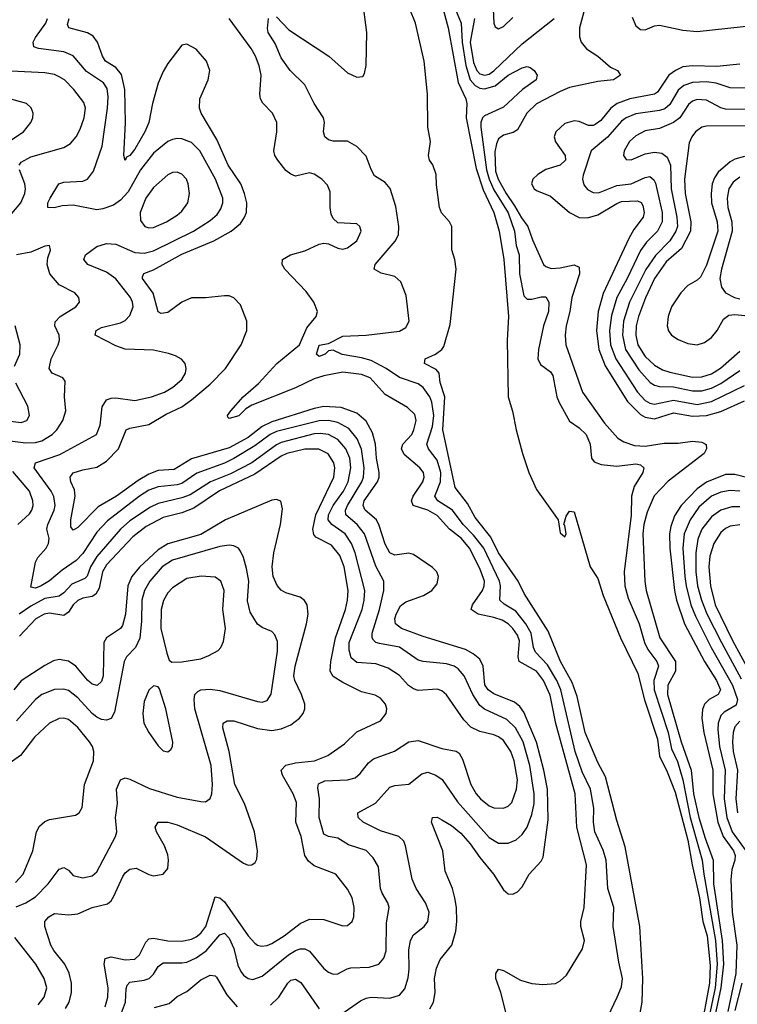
# Model space of a CAD drawing. Header units: inches. Extents: x 1649636 to 1815363, y 506543 to 641975.
# Tile 167 of 256: x 1725863 to 1728900, y 540760 to 544925. Entities that reach past the tile are written whole.
import ezdxf

# ---------------------------------------------------------------- set-up
doc = ezdxf.new("R2010")
doc.units = ezdxf.units.IN
doc.header["$MEASUREMENT"] = 0
doc.layers.add('B7524', color=7, linetype='Continuous')

msp = doc.modelspace()

# ---------------------------------------------------------------- linework, layer by layer
at = {"layer": 'B7524', "color": 5}
for points, elevation in [([(1727624.5, 545084.5), (1727676.9, 544890), (1727718.8, 544658.8), (1727751.4, 544590), (1727755, 544570), (1727751.9, 544510), (1727795.3, 544295.3), (1727824.9, 544204.9), (1727869.1, 544110), (1727892.7, 544030), (1727912.5, 543910), (1727931.1, 543668.9), (1727926.3, 543570), (1727930.3, 543330.3), (1727948.9, 543268.9), (1727963.7, 543190), (1727990.4, 543089.6), (1728017, 543010), (1728050, 542937.3), (1728142, 542810), (1728150, 542754), (1728170, 542738), (1728175.1, 542750), (1728170, 542786), (1728166, 542790), (1728175.1, 542824.9), (1728190, 542846), (1728210, 542842.8), (1728276.9, 542610), (1728310, 542561.7), (1728332.3, 542490), (1728405.7, 542310), (1728479.1, 542159.1), (1728507.4, 542047.4), (1728561.8, 541881.8), (1728570.9, 541810), (1728603.3, 541743.3), (1728637, 541657), (1728690, 541455.2), (1728708.1, 541350), (1728740, 541210), (1728754.1, 541110), (1728772.9, 541050), (1728784.3, 540924.3), (1728782.1, 540850), (1728744.1, 540644.1)], 240), ([(1726950, 544937.6), (1727002.1, 544882.1), (1727170.8, 544770.8), (1727250, 544699.8), (1727290, 544681.1), (1727314.9, 544685.1), (1727322.4, 544697.6), (1727329.1, 544730.9), (1727332.7, 544870), (1727313.7, 545013.7)], 260), ([(1727689.9, 545009.9), (1727731.6, 544910), (1727736.3, 544830), (1727751.1, 544731.1), (1727770, 544670.5), (1727790, 544645.9), (1727810, 544634.6), (1727830, 544631.7), (1727875.5, 544644.5), (1727930.8, 544690), (1727990, 544721.5), (1728010, 544726.3), (1728023.1, 544723.1), (1728040.5, 544710), (1728053, 544690), (1728048.2, 544670), (1727991.1, 544628.9), (1727910, 544554.8), (1727830, 544518.1), (1727821.9, 544510), (1727814.8, 544490), (1727814.6, 544470), (1727838.1, 544290), (1727849.9, 544249.9), (1727870, 544205.6), (1727930, 544107.9), (1727956.9, 544030), (1727964.2, 543970), (1727976.4, 543930), (1727978.7, 543850), (1727996.8, 543756.8), (1728010, 543742.3), (1728030, 543742.5), (1728070, 543752.9), (1728090, 543752.2), (1728102.2, 543730), (1728100.4, 543690), (1728079.6, 543630), (1728059, 543530), (1728055.5, 543490), (1728066.8, 543466.8), (1728110, 543434.7), (1728119.2, 543419.2), (1728136.8, 543330), (1728145.9, 543305.9), (1728190, 543226.9), (1728230, 543199), (1728260.1, 543170), (1728276.6, 543130), (1728283.2, 543070), (1728294.8, 543054.8), (1728323.8, 543043.8), (1728390, 543035.8), (1728470, 543046.1), (1728490, 543042.2), (1728503.6, 543030), (1728500.2, 543010), (1728463.5, 542950), (1728452, 542910), (1728450, 542829), (1728420.8, 542590), (1728424, 542530), (1728437.6, 542477.6), (1728484, 542370), (1728507.6, 542290), (1728521.6, 542261.6), (1728559.8, 542210), (1728565.7, 542190), (1728546.4, 542130), (1728548.4, 542090), (1728606.9, 541910), (1728621.4, 541841.4), (1728647, 541787), (1728669.7, 541709.7), (1728701, 541550), (1728751.2, 541370), (1728758, 541310), (1728807.8, 541030), (1728814.4, 540930), (1728805.8, 540830), (1728780.5, 540710)], 260), ([(1728474.2, 540645.8), (1728497.4, 540770), (1728500.7, 540870), (1728487.8, 541090), (1728425.9, 541425.9), (1728390, 541537.2), (1728341.8, 541721.8), (1728310, 541782.4), (1728256.1, 541910), (1728221.9, 542061.9), (1728201.6, 542121.6), (1728151.5, 542210), (1728098.8, 542338.8), (1727998.3, 542498.3), (1727972.3, 542550), (1727890, 542669.4), (1727856.2, 542736.2), (1727790, 542819.6), (1727757.8, 542877.8), (1727706.6, 542946.6), (1727653.2, 543190), (1727661.8, 543330), (1727643, 543390), (1727638.2, 543430), (1727625.2, 543445.2), (1727575.6, 543470), (1727579.5, 543490), (1727622.4, 543510), (1727649.7, 543530), (1727658, 543542), (1727684.2, 543635.8), (1727710.9, 543869.1), (1727705.1, 543910), (1727691.7, 543951.7), (1727691.2, 544050), (1727682.6, 544070), (1727648.3, 544108.3), (1727639.8, 544130), (1727626.9, 544226.9), (1727625.7, 544270), (1727611.6, 544311.6), (1727597.6, 544330), (1727593.3, 544350), (1727602, 544410), (1727589.8, 544470), (1727588.7, 544610), (1727575.1, 544750), (1727537.8, 544910), (1727514.8, 544970)], 240), ([(1727866.2, 544970), (1727869.5, 544909.5), (1727875, 544895), (1727890, 544886.4), (1727910, 544896.5), (1727950, 544934.2)], 320), ([(1728254.2, 544974.2), (1728231.8, 544890), (1728231.8, 544851.8), (1728238.8, 544830), (1728261.1, 544801.1), (1728310.1, 544770.1), (1728363.8, 544723.8), (1728392.4, 544710), (1728405.7, 544690), (1728376.5, 544670), (1728310, 544662.8), (1728190, 544637.8), (1728150, 544621.4), (1728050, 544568.7), (1728009.2, 544530), (1727970, 544459.1), (1727951.9, 544448.1), (1727910, 544436.4), (1727890, 544420.3), (1727880.7, 544399.3), (1727874.1, 544365.9), (1727876.2, 544283.8), (1727888.2, 544250), (1727921.4, 544190), (1727957.6, 544137.6), (1727986.1, 544086.1), (1728014.1, 544050), (1728033, 543993), (1728080.2, 543890), (1728090, 543880.9), (1728112.7, 543872.7), (1728150, 543874.9), (1728210, 543888.1), (1728230, 543878), (1728232.2, 543850), (1728199, 543750), (1728191.1, 543690), (1728175.1, 543630), (1728171.6, 543590), (1728174.9, 543550), (1728245.1, 543350), (1728338.3, 543218.3), (1728394.7, 543154.7), (1728419.6, 543139.6), (1728464.5, 543124.5), (1728510, 543121.1), (1728590, 543133), (1728650, 543133.1), (1728710, 543141.5), (1728750, 543137.6), (1728768.1, 543128.1), (1728769.3, 543110), (1728760.1, 543090), (1728606.6, 542973.4), (1728548.4, 542911.6), (1728518, 542842), (1728504.3, 542790), (1728500.1, 542750), (1728508.5, 542550), (1728513.9, 542510), (1728571.8, 542310), (1728637.9, 542210), (1728638.1, 542170), (1728606.2, 542110), (1728605.1, 542070), (1728661.9, 541870), (1728704.3, 541750), (1728714.3, 541650), (1728737.7, 541550), (1728763.1, 541463.1), (1728797.1, 541370), (1728798.4, 541270), (1728836.2, 541030), (1728841.2, 540930), (1728830, 540830), (1728804.4, 540710)], 280), ([(1728454.9, 544934.9), (1728470, 544898.3), (1728490, 544883.2), (1728510, 544882), (1728550, 544898.3), (1728570, 544901.6), (1728670, 544880.2), (1728730, 544875.4), (1728990, 544902.9)], 320), ([(1727222.3, 540717.7), (1727305.3, 540774.7), (1727330, 540786.7), (1727350, 540790.8), (1727430, 540786.4), (1727470, 540798.4), (1727493.6, 540826.4), (1727507.1, 540872.9), (1727511, 540909), (1727509.4, 540990.6), (1727516.5, 541030), (1727530, 541054.3), (1727574.3, 541090), (1727589.8, 541110), (1727595.9, 541150), (1727580.6, 541190), (1727541.6, 541250), (1727524, 541290), (1727496.5, 541430), (1727488.8, 541450), (1727468, 541470), (1727390, 541494.5), (1727316.8, 541530), (1727296.1, 541550), (1727293.7, 541570), (1727369, 541611), (1727430, 541678.6), (1727450, 541686), (1727510, 541691), (1727564.6, 541735.4), (1727590, 541742), (1727624.6, 541730), (1727651.3, 541711.3), (1727716, 541616), (1727850, 541466.1), (1727890, 541442.5), (1727930, 541441.8), (1727963.5, 541456.5), (1727990, 541478.8), (1728010.6, 541509.4), (1728030, 541562.6), (1728039.6, 541610), (1728040.7, 541650), (1728022.5, 541770), (1727993.5, 541870), (1727961.3, 541930), (1727925, 541965), (1727830, 542007.9), (1727810, 542024.7), (1727780.1, 542070), (1727744.6, 542150), (1727719, 542179), (1727702, 542190), (1727670, 542200.6), (1727570.4, 542210.4), (1727550, 542216.3), (1727470, 542270.9), (1727385.9, 542285.9), (1727370.4, 542290.4), (1727360.5, 542300.5), (1727355.2, 542310), (1727354.7, 542330), (1727385.8, 542430), (1727403.9, 542510), (1727404.6, 542550), (1727370, 542612.9), (1727322.6, 542750), (1727291.7, 542790), (1727244, 542830), (1727241.6, 542850), (1727250.3, 542870), (1727311.7, 542970), (1727318.6, 542990), (1727321.5, 543030), (1727309, 543109), (1727291.5, 543151.5), (1727255.4, 543195.4), (1727210, 543221.5), (1727170, 543229.3), (1727130, 543227.8), (1726950, 543182.9), (1726922.8, 543170), (1726858, 543122), (1726770, 543069.3), (1726730, 543049.6), (1726613.4, 543006.6), (1726550, 542963.2), (1726530, 542957.2), (1726450, 542949.2), (1726410, 542934.5), (1726370, 542909.5), (1726234.7, 542805.3), (1726190, 542756.7), (1726130, 542666.6), (1726102.4, 542637.6), (1726042.8, 542597.2), (1725990, 542551.3), (1725954, 542530), (1725930, 542520.7), (1725910, 542525.1), (1725929.6, 542630.4), (1725939.9, 542650), (1725974.7, 542690), (1725984.9, 542710), (1725987.9, 542730), (1725978.9, 542770), (1725983.1, 542790), (1726009.5, 542850), (1726013, 542870), (1726007.4, 542907.4), (1725996, 542930), (1725924.4, 543030), (1725929.6, 543050), (1726033.6, 543086.4), (1726188.4, 543170), (1726204.5, 543210), (1726212.5, 543287.5), (1726230, 543316.3), (1726250, 543324.4), (1726270, 543325), (1726350, 543314.8), (1726421.3, 543330), (1726476.4, 543350), (1726510.8, 543370), (1726550, 543403.6), (1726565.1, 543430), (1726568.2, 543450), (1726562.9, 543470), (1726548.3, 543488.3), (1726523.1, 543503.1), (1726493.6, 543513.6), (1726430, 543526.4), (1726310, 543531.9), (1726270, 543545.5), (1726183, 543590), (1726186.9, 543610), (1726210, 543622.7), (1726290, 543643.1), (1726310, 543653), (1726330, 543673.8), (1726343.7, 543710), (1726341.2, 543730), (1726331.7, 543750), (1726270, 543829.2), (1726230, 543857.6), (1726151.1, 543890), (1726134.6, 543910), (1726142.3, 543930), (1726190, 543965), (1726230, 543978.2), (1726270, 543975.4), (1726350, 543939.5), (1726390, 543937.7), (1726430, 543947.4), (1726599.4, 544030), (1726670, 544075.7), (1726698.6, 544101.4), (1726715.1, 544124.9), (1726723.2, 544150), (1726723.4, 544170), (1726692.2, 544250), (1726625, 544370), (1726590, 544405.2), (1726550, 544421.3), (1726530, 544421.7), (1726510, 544418.7), (1726490, 544409.1), (1726430, 544360.2), (1726374.7, 544290), (1726323, 544197), (1726290, 544161.5), (1726259.8, 544140.2), (1726215.7, 544124.3), (1726190, 544121.1), (1726090, 544140.6), (1726042.5, 544137.5), (1726009.1, 544129.1), (1725982.9, 544130), (1725983.1, 544150), (1725991.7, 544170), (1726029.4, 544230.6), (1726050, 544238), (1726130, 544241.6), (1726150, 544250.9), (1726175.6, 544284.4), (1726211.7, 544390), (1726235.5, 544550), (1726237.9, 544597.9), (1726233.4, 544633.4), (1726217.9, 544657.9), (1726145.9, 544705.9), (1726090, 544772.3), (1726050, 544788.4), (1725943.2, 544803.2), (1725923.1, 544810), (1725921.1, 544830), (1725930.4, 544850), (1725973.3, 544910), (1725981.3, 544930)], 340), ([(1727598.5, 540741.5), (1727614, 540770), (1727620.7, 540810), (1727618.8, 540870), (1727627.3, 540912.7), (1727642.3, 540950), (1727691.5, 541010), (1727709, 541070), (1727713.7, 541110), (1727711.6, 541170), (1727705, 541210), (1727694.4, 541250), (1727663.5, 541323.5), (1727654.5, 541410), (1727606, 541530), (1727609.5, 541550), (1727630, 541551.3), (1727650, 541541.2), (1727690, 541517), (1727730, 541483.5), (1727770, 541438.5), (1727810, 541380.8), (1727867.6, 541310), (1727910, 541244), (1727930, 541226.9), (1727950, 541226.7), (1727970, 541235.6), (1727990, 541256.5), (1728019, 541310), (1728070, 541365.8), (1728077.7, 541382.3), (1728099.1, 541540.9), (1728096.8, 541670), (1728081.1, 541750), (1728049.5, 541869.5), (1727996.3, 541996.3), (1727979.6, 542019.6), (1727957.6, 542037.6), (1727870, 542073.6), (1727845.8, 542090), (1727831.9, 542111.9), (1727824.3, 542190), (1727810, 542220.2), (1727782.8, 542242.8), (1727750, 542260.9), (1727570, 542315.6), (1727478.8, 542350), (1727453.3, 542370), (1727451.2, 542390), (1727455.9, 542410), (1727474.6, 542445.4), (1727497.3, 542462.7), (1727571.3, 542488.7), (1727607.9, 542510), (1727630, 542538.7), (1727635.2, 542570), (1727628.2, 542590), (1727610, 542607.4), (1727530, 542663.2), (1727510, 542668.2), (1727450, 542660.2), (1727430, 542670.5), (1727410, 542706.8), (1727385.1, 542785.1), (1727372.9, 542810), (1727325.1, 542850), (1727317.3, 542870), (1727321.5, 542890), (1727377.5, 542970), (1727384.3, 542990), (1727384.5, 543010), (1727373.5, 543070), (1727368.7, 543130), (1727356.7, 543176.7), (1727330, 543226.5), (1727290, 543261.2), (1727224.2, 543284.2), (1727150, 543288.2), (1727110, 543280.1), (1726930, 543223.7), (1726890, 543204.7), (1726830, 543157.8), (1726750, 543113.3), (1726590, 543067.8), (1726517.5, 543022.5), (1726450, 543017.6), (1726410, 543002.4), (1726364, 542976), (1726273.4, 542910), (1726195.7, 542864.3), (1726110, 542777.1), (1726090, 542765.7), (1726080.2, 542780.2), (1726079.6, 542810), (1726098.2, 542910), (1726095.6, 542935.6), (1726079.8, 542970), (1726076.5, 542990), (1726090, 543007.8), (1726130, 543021.3), (1726190, 543032.4), (1726230, 543056.9), (1726281.1, 543110), (1726313.3, 543190), (1726330, 543197.5), (1726410, 543212.6), (1726483.8, 543256.2), (1726550, 543287.9), (1726590, 543316.9), (1726670, 543383.6), (1726734, 543450), (1726801, 543550), (1726824.7, 543610), (1726824.1, 543650), (1726798.3, 543718.3), (1726770, 543748.7), (1726750, 543756.2), (1726730, 543757.5), (1726650, 543747.7), (1726590, 543749), (1726550, 543730.7), (1726490, 543686.3), (1726462.3, 543682.3), (1726448.7, 543688.7), (1726427.8, 543767.8), (1726383.4, 543830), (1726383.1, 543836.9), (1726388, 543852), (1726430, 543866.4), (1726550, 543933.2), (1726685.5, 543990), (1726758.3, 544030), (1726797.3, 544062.7), (1726813.8, 544086.2), (1726823.1, 544110), (1726824, 544150), (1726815.2, 544190), (1726798.7, 544230), (1726744.9, 544310), (1726698.2, 544418.2), (1726631, 544530), (1726623.7, 544550), (1726625.2, 544590), (1726660.2, 544670), (1726667.3, 544710), (1726653.2, 544750), (1726610, 544800.3), (1726570, 544821.1), (1726550, 544816.9), (1726490, 544739.3), (1726470, 544705.1), (1726450, 544655.8), (1726425.7, 544570), (1726409.5, 544490), (1726393, 544450), (1726350, 544377.4), (1726330, 544351), (1726316, 544344), (1726309.7, 544329.7), (1726303.8, 544350), (1726310.9, 544489.1), (1726308.1, 544630), (1726293.5, 544693.5), (1726270, 544723.1), (1726226.7, 544750), (1726213.2, 544770), (1726192.5, 544830), (1726174.9, 544854.9), (1726150, 544869.9), (1726071.2, 544890), (1726065, 544905), (1726072.2, 544930)], 320), ([(1727921.8, 540721.8), (1727899.2, 540810), (1727878.4, 540870), (1727877.7, 540890), (1727890, 540908.4), (1727910, 540902.8), (1727982.7, 540862.7), (1728030, 540848), (1728076.6, 540843.4), (1728130, 540848.4), (1728150, 540859.1), (1728176.6, 540883.3), (1728244.7, 540995.3), (1728253.7, 541030), (1728238.3, 541090), (1728237.5, 541110), (1728251.9, 541170), (1728261, 541350), (1728220.4, 541510), (1728214.2, 541650), (1728132.4, 541947.6), (1728107.9, 542067.9), (1728079.6, 542130), (1728050, 542169.4), (1727977.1, 542210), (1727973.1, 542230), (1727978.1, 542298.1), (1727970, 542321.3), (1727949.7, 542349.7), (1727929.7, 542369.7), (1727904.5, 542384.5), (1727870, 542396.7), (1727803.9, 542410), (1727774, 542430), (1727779.2, 542450), (1727822.2, 542510), (1727829.1, 542530), (1727829.5, 542550), (1727810, 542603.2), (1727766.2, 542690), (1727732.7, 542730), (1727682.1, 542770), (1727630, 542828.3), (1727590, 542849.6), (1727528.4, 542870), (1727520.9, 542890), (1727528.3, 542910), (1727569.5, 542970), (1727574.6, 542990), (1727571.6, 543010), (1727556.1, 543030), (1727490, 543085.7), (1727478.7, 543110), (1727484.5, 543130), (1727522.3, 543170), (1727531.6, 543190), (1727541.6, 543230), (1727535.4, 543255.4), (1727504.9, 543284.9), (1727410, 543339.6), (1727346.5, 543410), (1727310, 543424.3), (1727230, 543434.3), (1727150, 543418.5), (1727110, 543405.6), (1727030, 543368.1), (1726845.9, 543294.1), (1726820.6, 543279.4), (1726790, 543249.5), (1726750, 543238.7), (1726744, 543244), (1726742.7, 543250), (1726756.5, 543270), (1726808.7, 543330), (1726873.5, 543386.5), (1726951.6, 543470), (1727047.1, 543550), (1727079, 543621), (1727118.5, 543670), (1727123.5, 543690), (1727107.9, 543730), (1727075.6, 543775.6), (1726985.7, 543870), (1726973.3, 543890), (1726975.1, 543910), (1727009.5, 543930), (1727070, 543947.7), (1727130, 543974.9), (1727150, 543979.6), (1727170, 543976.9), (1727210, 543957.8), (1727230, 543954.9), (1727250, 543960.2), (1727289.7, 543990), (1727307.8, 544030), (1727302.9, 544050), (1727290, 544061.6), (1727210, 544066), (1727190, 544084.5), (1727181.7, 544101.7), (1727176.8, 544130), (1727177.4, 544197.4), (1727165.3, 544225.3), (1727142, 544250), (1727110, 544271.6), (1727090, 544276.8), (1727030, 544263.5), (1727010, 544270.8), (1726990, 544287.1), (1726955.2, 544330), (1726942.9, 544350), (1726938.3, 544370), (1726951.6, 544450), (1726950.9, 544490), (1726933.7, 544530), (1726891.8, 544571.8), (1726882.7, 544590), (1726879.6, 544610), (1726885.4, 544690), (1726876.6, 544730), (1726861.3, 544770), (1726842.5, 544802.5), (1726750.3, 544930)], 280), ([(1728353.8, 540710), (1728391.8, 540790), (1728410, 540834), (1728414.1, 540870), (1728398.3, 540938.3), (1728374.8, 541090), (1728376.9, 541170), (1728352.6, 541250), (1728344.7, 541370), (1728332, 541412), (1728297.6, 541490), (1728291.5, 541530), (1728292.1, 541590), (1728279, 541670), (1728242.9, 541742.9), (1728213.9, 541830), (1728153.2, 542090), (1728136, 542130), (1728096.6, 542196.6), (1728046.2, 542250), (1728037.2, 542270), (1728027.8, 542330), (1728005.1, 542370), (1727962.8, 542422.8), (1727913, 542453), (1727895, 542470), (1727897.4, 542530), (1727894.2, 542550), (1727826.7, 542690), (1727784.1, 542744.1), (1727740.1, 542790), (1727695, 542850), (1727632.1, 542890), (1727620.4, 542910), (1727643.4, 542970), (1727645.1, 543010), (1727630, 543062.2), (1727593.8, 543110), (1727586.7, 543130), (1727610, 543203.6), (1727615.9, 543250), (1727607.3, 543307.4), (1727598.4, 543330), (1727570, 543369.3), (1727550, 543384.6), (1727470, 543411.7), (1727413.4, 543450), (1727350, 543483.6), (1727310, 543495), (1727228.1, 543508.1), (1727190, 543527.2), (1727170, 543524.2), (1727155.8, 543510), (1727130, 543500.5), (1727119.7, 543510), (1727130, 543548.4), (1727170, 543555.6), (1727230, 543586.5), (1727330, 543590.1), (1727470, 543608), (1727497.3, 543622.7), (1727510.8, 543650), (1727498.2, 543758.2), (1727475.7, 543815.7), (1727450, 543839.2), (1727392.8, 543852.8), (1727363.5, 543870), (1727367.4, 543890), (1727452.5, 543987.5), (1727465.7, 544014.3), (1727467, 544050), (1727454.6, 544134.6), (1727431, 544211), (1727410, 544236.8), (1727364.8, 544264.8), (1727350.5, 544290.5), (1727330, 544348.2), (1727290, 544388.4), (1727250.6, 544410.6), (1727190, 544410.8), (1727170, 544416.4), (1727154.3, 544430), (1727148.8, 544450), (1727152.5, 544490), (1727149, 544510), (1727110, 544569.8), (1727070, 544648.6), (1727008.5, 544710), (1726970, 544763), (1726944.2, 544824.2), (1726915.1, 544870), (1726912, 544888), (1726916, 544930)], 260), ([(1727787.3, 544930), (1727768.9, 544830), (1727783.9, 544743.9), (1727797.9, 544710), (1727810, 544696.4), (1727830, 544689.8), (1727850, 544694.7), (1727870, 544708.1), (1727990, 544822.9), (1728125.5, 544930)], 280), ([(1728910, 544737), (1728813.7, 544726.3), (1728710, 544729.9), (1728670, 544724.8), (1728637.7, 544710), (1728610.3, 544689.7), (1728562.4, 544617.6), (1728550, 544609.9), (1728445.2, 544590), (1728391.6, 544570), (1728365.1, 544550), (1728321.7, 544498.3), (1728298.9, 544481.1), (1728290, 544476.9), (1728270, 544477.1), (1728230, 544494.1), (1728210, 544497.7), (1728170, 544485.2), (1728132.4, 544450), (1728125.5, 544430), (1728130, 544407.5), (1728171.5, 544350), (1728172.6, 544330), (1728150, 544309), (1728090, 544290.9), (1728055.5, 544270), (1728034.7, 544250), (1728029.6, 544230.4), (1728040.6, 544210), (1728050, 544203), (1728110, 544178.3), (1728189.3, 544109.3), (1728230, 544087.9), (1728266.5, 544086.5), (1728310, 544098.9), (1728390, 544147.9), (1728410, 544155.4), (1728478.1, 544158.1), (1728492.3, 544152.3), (1728499.4, 544139.4), (1728505.4, 544110), (1728501.5, 544090), (1728462.6, 544037.4), (1728441, 543998.9), (1728332.6, 543767.4), (1728310.4, 543690), (1728303.6, 543610), (1728314.3, 543530), (1728341.2, 543461.2), (1728435.3, 543310), (1728490, 543254.4), (1728510, 543243), (1728550, 543237), (1728630, 543261.5), (1728710, 543247.9), (1728769.7, 543250.3), (1728830, 543267.9), (1728930, 543313)], 320), ([(1725861.8, 544310), (1725870, 544322), (1725910, 544344.8), (1726050, 544384.7), (1726078.3, 544401.7), (1726102.3, 544430), (1726118.7, 544461.3), (1726136.6, 544510), (1726141.9, 544550), (1726134.6, 544574.6), (1726092, 544630), (1726052.3, 544670), (1726030, 544683.6), (1726010, 544692.6), (1725970, 544700.2), (1725827.6, 544707.6)], 360), ([(1728950, 544635.6), (1728870, 544636.1), (1728810, 544657), (1728770, 544662), (1728710, 544658.7), (1728673.9, 544646.1), (1728650, 544626.1), (1728614.5, 544565.5), (1728592.7, 544547.3), (1728570, 544540.5), (1728470, 544527.2), (1728430.2, 544510), (1728410, 544495.1), (1728350, 544428.3), (1728280.9, 544370), (1728247.6, 544267.6), (1728244.8, 544250), (1728250, 544225.7), (1728266.1, 544206.1), (1728290, 544193.2), (1728313.1, 544193.1), (1728390, 544222.9), (1728450, 544231), (1728510, 544257.7), (1728530, 544261.3), (1728547.2, 544247.2), (1728553, 544233), (1728581.5, 544110), (1728581.6, 544070), (1728562.2, 544030), (1728515.7, 543984.3), (1728490, 543949.2), (1728433.7, 543830), (1728390.1, 543750), (1728366.9, 543673.1), (1728359.2, 543610), (1728363.7, 543550), (1728385.9, 543490), (1728477.7, 543350), (1728510, 543314.6), (1728530, 543303.4), (1728550, 543299.2), (1728630, 543315.6), (1728730, 543297.7), (1728790, 543309.5), (1728930, 543377.2)], 340), ([(1725830, 544418.4), (1725879.3, 544450), (1725910.9, 544490), (1725919.2, 544510), (1725920.4, 544530), (1725912.5, 544552.5), (1725892, 544570), (1725781.4, 544601.4)], 380), ([(1728970, 544545.6), (1728850, 544546.2), (1728830, 544551.8), (1728770, 544584.1), (1728730, 544587.5), (1728710, 544580.1), (1728693.4, 544566.6), (1728656.3, 544510), (1728630, 544489.5), (1728570, 544464.7), (1728510, 544454.1), (1728470, 544433.4), (1728443.8, 544410), (1728420.6, 544370), (1728417.7, 544350), (1728430, 544333.7), (1728432.9, 544332.9), (1728450, 544332.4), (1728510, 544357.1), (1728550, 544365.1), (1728580, 544360), (1728603.3, 544343.3), (1728616.9, 544310), (1728620.5, 544210), (1728644.6, 544090), (1728646.3, 544050), (1728640.2, 544030), (1728613.8, 543990), (1728553, 543927), (1728512.2, 543867.8), (1728443.9, 543730), (1728418.7, 543650), (1728413.4, 543590), (1728426.7, 543530), (1728483.8, 543443.8), (1728530.6, 543390.6), (1728550, 543378.3), (1728570, 543373.2), (1728630, 543372.1), (1728710, 543354.6), (1728750, 543355.4), (1728790, 543366.6), (1728830, 543385.5), (1728910, 543440.7)], 360), ([(1729030, 544476.2), (1728770, 544473.8), (1728750, 544469.9), (1728723, 544450), (1728706.7, 544430), (1728695.9, 544404.1), (1728676.1, 544250), (1728679.5, 544190), (1728703, 544070), (1728701.8, 544030), (1728663, 543957), (1728598.7, 543901.3), (1728549.8, 543830), (1728511.2, 543748.8), (1728481.6, 543670), (1728472.5, 543630), (1728470.4, 543590), (1728479.1, 543550), (1728510, 543500.5), (1728550, 543463.1), (1728583.4, 543443.4), (1728613.7, 543433.7), (1728710, 543413.2), (1728750, 543414.4), (1728790, 543427.6), (1728828.8, 543451.2), (1728910, 543522.9)], 380), ([(1728930, 544346.2), (1728890, 544334.2), (1728870, 544323.3), (1728819.5, 544280.5), (1728803.7, 544256.2), (1728793.8, 544230), (1728788.9, 544190), (1728791.3, 544150), (1728814.5, 544070), (1728817.6, 544030), (1728770, 543886.5), (1728744.3, 543835.7), (1728730, 543822.6), (1728690, 543800.7), (1728660.8, 543770), (1728621.8, 543710), (1728606.8, 543670), (1728603.3, 543630), (1728608.8, 543608.8), (1728621.5, 543590), (1728650, 543571.6), (1728690, 543555.9), (1728730, 543548.9), (1728761, 543558.9), (1728790, 543580.8), (1728814.2, 543610), (1728841.5, 543658.6), (1728864.6, 543675.4), (1728890, 543677.9), (1728990, 543668.4)], 420), ([(1725830, 544105.5), (1725867.7, 544150), (1725885.4, 544190), (1725887.7, 544210), (1725885.4, 544230), (1725862.3, 544290)], 360), ([(1728910, 544259.1), (1728882.4, 544237.6), (1728864, 544210), (1728856.2, 544170), (1728859.5, 544130), (1728876.4, 544070), (1728878.7, 544030), (1728833.6, 543870), (1728826.5, 543830), (1728833.5, 543793.5), (1728849.3, 543770), (1728887.7, 543750), (1728910, 543744.7)], 440), ([(1725810, 543144.6), (1725890, 543135.2), (1725930, 543136.9), (1725956.6, 543143.4), (1726000.2, 543170), (1726020.2, 543190), (1726046.3, 543230), (1726058.6, 543270), (1726052.7, 543330), (1726056.4, 543396.4), (1726046.6, 543410), (1726000.5, 543430), (1725988.1, 543450), (1725996.1, 543490), (1726026.6, 543550), (1726031.5, 543570), (1726029.9, 543590), (1726012.3, 543630), (1726013.3, 543646.7), (1726034.8, 543670), (1726101.1, 543710), (1726116.9, 543730), (1726114, 543750), (1726097.4, 543770), (1726030, 543803.8), (1725991.6, 543850), (1725979.1, 543890), (1725982, 543918), (1725993.6, 543950), (1725989.1, 543969.1), (1725970, 543967.3), (1725910, 543941.5), (1725849.6, 543930.4)], 360), ([(1725840.9, 543459.1), (1725863.5, 543510), (1725864.8, 543550), (1725843.9, 543630)], 380), ([(1725790, 543231.3), (1725870, 543220.5), (1725893.1, 543230), (1725905, 543250), (1725898, 543290), (1725847.3, 543387.3)], 380), ([(1726281.9, 540690), (1726311.2, 540770), (1726313.6, 540826.4), (1726318.4, 540841.6), (1726330, 540853.9), (1726390, 540861.9), (1726410.7, 540869.3), (1726430, 540887.6), (1726450, 540920.6), (1726470, 540936), (1726550, 540935), (1726570, 540939.1), (1726610, 540957.1), (1726652.9, 540987.1), (1726710, 541053.4), (1726730, 541061.5), (1726750, 541040.2), (1726770, 540995.8), (1726786, 540926), (1726798.7, 540898.7), (1726810, 540883.5), (1726829.6, 540869.6), (1726850, 540864.7), (1726890, 540879.8), (1727000.2, 540970), (1727030, 540988.5), (1727050, 540995.3), (1727070, 540995), (1727090, 540984.6), (1727150, 540911.3), (1727170, 540895.5), (1727190, 540888.1), (1727210, 540889.1), (1727249.3, 540910.7), (1727265.2, 540914.8), (1727342, 540918), (1727383, 540930), (1727404, 540956), (1727413.6, 540986.4), (1727415.3, 541104.7), (1727426.9, 541170), (1727421, 541190), (1727396.5, 541230), (1727389.9, 541249.9), (1727381.4, 541341.4), (1727359.5, 541379.5), (1727330, 541410.6), (1727255.3, 541435.3), (1727210, 541462.7), (1727169.9, 541469.9), (1727150, 541479.7), (1727129.9, 541550), (1727131.5, 541630), (1727124.7, 541675.3), (1727127.7, 541692.3), (1727154.8, 541705.2), (1727250.6, 541709.4), (1727282.2, 541717.8), (1727303.7, 541736.3), (1727338.8, 541781.2), (1727361.1, 541798.9), (1727448.8, 541831.2), (1727509.4, 541870.6), (1727550, 541875.4), (1727650, 541842), (1727710, 541831), (1727722.4, 541822.4), (1727737.4, 541797.4), (1727772.8, 541690), (1727795.1, 541650), (1727812.5, 541630), (1727850, 541599.8), (1727870, 541590.9), (1727909.9, 541590.1), (1727930, 541598.4), (1727945.6, 541614.4), (1727966, 541670), (1727969.1, 541710), (1727956, 541790), (1727941.8, 541830), (1727910, 541875.9), (1727890, 541891.9), (1727870, 541900.6), (1727810, 541914.1), (1727772.3, 541932.3), (1727743.1, 541963.1), (1727670, 542069.8), (1727650, 542086.2), (1727630, 542093.7), (1727550, 542087.9), (1727530, 542094), (1727508.1, 542108.1), (1727470, 542151.2), (1727422.4, 542182.4), (1727370, 542200.4), (1727290, 542205.8), (1727266.2, 542226.2), (1727257.6, 542257.6), (1727258.1, 542290), (1727312.7, 542430), (1727321.6, 542470), (1727323.6, 542510), (1727283, 542670), (1727267.3, 542710), (1727241, 542750), (1727183.9, 542790), (1727169.2, 542810), (1727170.6, 542830), (1727189.7, 542870), (1727233, 542930), (1727253.8, 542970), (1727264.3, 543030), (1727260.2, 543070), (1727244, 543110), (1727210, 543149.1), (1727170, 543170.2), (1727134.9, 543174.9), (1727110, 543173.1), (1726970, 543136.9), (1726950, 543127.1), (1726846.2, 543050), (1726755.9, 543004.1), (1726670.2, 542969.8), (1726584.3, 542915.7), (1726550, 542901.9), (1726450, 542878.2), (1726417.5, 542862.5), (1726330, 542805.5), (1726290.3, 542769.7), (1726190, 542654), (1726163, 542610), (1726148.2, 542571.8), (1726138.4, 542561.6), (1726083.4, 542536.6), (1726050, 542500.6), (1726030, 542486.6), (1725970, 542476.7), (1725910, 542444.2), (1725861.5, 542410)], 360), ([(1726224.4, 540750), (1726236.3, 540790), (1726238, 540830), (1726221.3, 540930), (1726225.5, 540954.5), (1726250, 540960.7), (1726310, 540948.8), (1726350, 540951.4), (1726370.6, 540969.4), (1726397, 541023), (1726410, 541037.3), (1726430, 541039.8), (1726490, 541028.8), (1726550, 541027.9), (1726590, 541035.1), (1726610, 541045.1), (1726630, 541061.7), (1726650.6, 541090), (1726690, 541214.2), (1726710, 541210.6), (1726730, 541193.9), (1726830, 541049.4), (1726858.7, 541018.7), (1726870, 541010.1), (1726886.1, 541006.2), (1726910, 541009), (1726930, 541018.1), (1726982.5, 541050), (1727050, 541102.5), (1727090, 541120.8), (1727150, 541119.3), (1727230, 541092.4), (1727250, 541093.1), (1727270, 541110.4), (1727277.7, 541130), (1727279.1, 541170), (1727269.8, 541210), (1727250, 541246.9), (1727201.6, 541310), (1727110, 541346.5), (1727085.4, 541365.4), (1727069.6, 541389.6), (1727053.7, 541470), (1727032.2, 541530), (1727034.2, 541614.2), (1727020.2, 541650), (1726975.3, 541730), (1726969.9, 541750), (1726990, 541771.9), (1727030, 541781.2), (1727110.3, 541789.7), (1727167.9, 541812.1), (1727238.1, 541861.8), (1727290, 541912.1), (1727390, 541959.6), (1727414, 541990), (1727416.8, 542010), (1727410.8, 542030), (1727390, 542055.3), (1727367.4, 542067.4), (1727310, 542082.6), (1727230, 542121.1), (1727190, 542147.4), (1727177.5, 542170), (1727179.2, 542210), (1727199, 542310), (1727241.8, 542430), (1727250.9, 542470), (1727253, 542510), (1727236.2, 542610), (1727218.3, 542658.3), (1727182.3, 542702.3), (1727116.4, 542736.4), (1727107.9, 542747.9), (1727104.3, 542770), (1727116.4, 542830), (1727192.8, 542990), (1727197.1, 543030), (1727192.5, 543050), (1727168.2, 543088.2), (1727128.8, 543108.8), (1727070, 543108.5), (1726993.8, 543090), (1726970, 543078.7), (1726857.8, 543002.2), (1726708.3, 542931.7), (1726600.7, 542859.3), (1726550, 542839.3), (1726470, 542819), (1726399.1, 542780.9), (1726342.7, 542737.3), (1726230, 542619.5), (1726214.1, 542590), (1726199, 542521), (1726185, 542495), (1726170, 542485.6), (1726130, 542478.2), (1726110, 542468.6), (1726090.3, 542449.7), (1726070, 542418.8), (1726050, 542404.1), (1725990, 542414.6), (1725967, 542410), (1725932.2, 542390), (1725862.1, 542317.9)], 380), ([(1725856.2, 542790), (1725904.8, 542835.2), (1725915.4, 542850), (1725920.7, 542870), (1725919.4, 542890), (1725905.3, 542930), (1725834.2, 543014.2)], 360), ([(1728950, 542986.3), (1728890, 543001.3), (1728850, 543001.2), (1728770, 542968.9), (1728730, 542941.2), (1728662.4, 542870), (1728634.1, 542825.9), (1728618.6, 542781.4), (1728613.5, 542750), (1728614.4, 542690), (1728634.3, 542510), (1728642.5, 542470), (1728676.4, 542370), (1728761.1, 542210), (1728812.2, 542130), (1728829.2, 542090), (1728819.4, 542070), (1728780.9, 542050), (1728761.5, 542030), (1728753.1, 542006.9), (1728749.7, 541970), (1728758.1, 541910), (1728796.6, 541750), (1728795.7, 541650), (1728817.2, 541530), (1728840.6, 541470), (1728883.6, 541410), (1728891.3, 541390), (1728890, 541370), (1728876.6, 541330), (1728871.9, 541288.1), (1728878.6, 541150), (1728897.2, 541010), (1728893.4, 540890), (1728860.2, 540730)], 320), ([(1728910, 542930.3), (1728870, 542934.1), (1728830, 542927.1), (1728790, 542909.5), (1728736.9, 542863.1), (1728699.7, 542810), (1728675.5, 542750), (1728669.8, 542690), (1728677.8, 542570), (1728682.8, 542530), (1728703, 542450), (1728722.3, 542402.3), (1728788.9, 542270), (1728879.7, 542110), (1728900.4, 542050), (1728894.8, 542025.2), (1728843.7, 541996.3), (1728830, 541982.2), (1728818.6, 541950), (1728817.3, 541922.7), (1728824, 541850), (1728848.5, 541750), (1728844, 541630), (1728855.1, 541550), (1728878.7, 541490), (1728933.4, 541413.4)], 340), ([(1726057.1, 540742.9), (1726072.2, 540770), (1726081.9, 540810), (1726081.9, 540850), (1726072.3, 540892.3), (1726054.6, 540930), (1726007.9, 540987.9), (1725995.8, 541010), (1725969.8, 541090), (1725969.8, 541110), (1725986, 541130), (1726010, 541144), (1726070, 541138.3), (1726110, 541142.3), (1726170, 541169.4), (1726234.4, 541185.6), (1726250, 541198.6), (1726262.3, 541217.7), (1726299.1, 541300.9), (1726310, 541316.8), (1726330, 541332.5), (1726355.6, 541335.6), (1726410, 541309.1), (1726430, 541304), (1726470, 541310.4), (1726490, 541334.8), (1726492.7, 541370), (1726490, 541392.7), (1726476.8, 541430), (1726441.8, 541490), (1726436.4, 541510), (1726449.2, 541530.8), (1726489.9, 541530.1), (1726530, 541519.8), (1726650, 541468.4), (1726810, 541356.9), (1726830, 541349), (1726846, 541350), (1726859.6, 541360.4), (1726866.1, 541373.9), (1726869.8, 541410), (1726856.4, 541490), (1726813.9, 541610), (1726773.8, 541690), (1726750.3, 541830), (1726722.4, 541930), (1726724.4, 541950), (1726740.8, 541959.2), (1726770, 541959.6), (1726870, 541926.3), (1726930, 541918), (1726970, 541925.5), (1727010, 541942.5), (1727047.3, 541970), (1727063.2, 541990), (1727070.5, 542010), (1727069.8, 542030.2), (1727056.2, 542070), (1727027.4, 542130), (1727022.8, 542150), (1727029.1, 542190), (1727077.5, 542370), (1727083.4, 542410), (1727079.1, 542450), (1727068.7, 542468.7), (1727050, 542482.9), (1726990, 542501), (1726970, 542511.7), (1726952.3, 542532.3), (1726936.5, 542570), (1726931.6, 542610), (1726938.4, 542670), (1726967.4, 542790), (1726975.6, 542855.6), (1726967.7, 542887.7), (1726950, 542894.8), (1726930, 542891.9), (1726734.5, 542810), (1726630, 542747.5), (1726490, 542707.4), (1726450, 542682.3), (1726370, 542609), (1726337.7, 542570), (1726320.6, 542530), (1726310.7, 542410), (1726297.7, 542362.3), (1726290, 542349.9), (1726231, 542310), (1726219.8, 542290), (1726216, 542150), (1726210, 542125.7), (1726191.3, 542108.7), (1726170, 542114.1), (1726150, 542131.2), (1726101.1, 542190), (1726070, 542211.9), (1726030, 542218.5), (1726007.1, 542212.9), (1725970, 542193.5), (1725870, 542128.2), (1725838.5, 542090)], 420), ([(1728910, 542864.3), (1728876.1, 542863.9), (1728830, 542850.7), (1728790, 542822.7), (1728750, 542770.5), (1728732.6, 542727.4), (1728724.3, 542670), (1728725, 542590), (1728731.6, 542530), (1728747.8, 542470), (1728771.4, 542411.4), (1728832.4, 542290), (1728916.3, 542136.3)], 360), ([(1728910, 542788.6), (1728870, 542782.8), (1728850, 542772.8), (1728830, 542755.6), (1728800.5, 542710), (1728783.9, 542656.1), (1728779.3, 542610), (1728786.1, 542530), (1728806.4, 542450), (1728878.9, 542298.9), (1728949.8, 542170)], 380), ([(1725847.9, 541172.1), (1725889.9, 541190.1), (1725930, 541215), (1725984.1, 541270), (1726030, 541331.3), (1726050, 541339.6), (1726070, 541327), (1726090, 541305.3), (1726130, 541294.5), (1726170, 541303.2), (1726190, 541320.2), (1726268.3, 541470), (1726274, 541490), (1726268.4, 541550), (1726277, 541610), (1726273.6, 541670), (1726290, 541710.3), (1726310, 541718.3), (1726330, 541712.6), (1726412.7, 541672.7), (1726530, 541636.8), (1726630, 541617.8), (1726650, 541617.3), (1726669.8, 541630.2), (1726676.2, 541650), (1726679.6, 541690), (1726673.2, 541770), (1726604.4, 542010), (1726601.3, 542050), (1726604.7, 542070), (1726616.5, 542083.5), (1726629.9, 542090.1), (1726670, 542092.9), (1726710, 542087.7), (1726870, 542040.6), (1726890, 542038.4), (1726910, 542044.7), (1726927.6, 542072.4), (1726953.9, 542253.9), (1726954.1, 542294.1), (1726943.3, 542323.3), (1726930, 542336.8), (1726890, 542353.8), (1726870, 542368.5), (1726838.2, 542418.2), (1726826.7, 542466.7), (1726832.4, 542550), (1726823.3, 542603.3), (1726810.4, 542650.4), (1726797.4, 542677.4), (1726789.1, 542689.1), (1726770, 542699.8), (1726750, 542701.8), (1726710, 542696.4), (1726510, 542638.8), (1726466.3, 542610), (1726413.4, 542550), (1726391, 542510), (1726380.4, 542470), (1726379.1, 542380.9), (1726371.6, 542308.4), (1726353.6, 542270), (1726315.5, 542230), (1726305, 542210), (1726264.7, 541995.3), (1726250, 541968.9), (1726230, 541961.9), (1726210, 541964.9), (1726190, 541974.6), (1726170, 541990.4), (1726110, 542056.4), (1726070, 542086.9), (1726050, 542093.5), (1726010, 542091.1), (1725956.5, 542070), (1725930, 542049.8), (1725850, 541959.4)], 440), ([(1725845.2, 541274.8), (1725878.6, 541310), (1725919.4, 541410), (1725934.7, 541490), (1725946.7, 541513.3), (1725970, 541533.9), (1725990, 541542.2), (1726099.8, 541560.2), (1726115.1, 541570), (1726128, 541592), (1726137.2, 541690), (1726175.2, 541790), (1726177, 541830), (1726171.3, 541850), (1726158.2, 541870), (1726110, 541930.6), (1726070, 541965), (1726050, 541971.2), (1726030, 541969.8), (1725990, 541949), (1725925.7, 541890), (1725866.9, 541813.1), (1725784.6, 541755.4)], 460), ([(1728910, 541958.1), (1728890, 541934.3), (1728882.4, 541910), (1728879.6, 541870), (1728882.7, 541830), (1728901, 541750), (1728893.7, 541630), (1728900.4, 541570)], 360), ([(1725941.3, 540758.7), (1725967.5, 540790), (1725977.6, 540830), (1725966.3, 540870), (1725932.1, 540930), (1725843, 541043)], 440), ([(1726433.8, 540746.2), (1726496.2, 540763.8), (1726530, 540793.8), (1726570, 540814.7), (1726630, 540863.2), (1726670, 540882.9), (1726690, 540880.8), (1726695.7, 540875.7), (1726740.5, 540800.5), (1726783.7, 540750)], 340), ([(1726924, 540756), (1726959.2, 540790), (1726998, 540850), (1727010, 540862), (1727030, 540867.1), (1727052.3, 540852.3), (1727130, 540741.2)], 340), ([(1728919, 540850), (1728890, 540734.6)], 340)]:
    msp.add_lwpolyline(points, dxfattribs=dict(at, elevation=elevation))
for points, elevation in [([(1726530, 544279.8), (1726510, 544278.2), (1726490, 544268.7), (1726430, 544215.3), (1726397.3, 544170), (1726372.9, 544110), (1726375.2, 544075.2), (1726392.7, 544050), (1726410, 544044), (1726430, 544045.3), (1726484.4, 544070), (1726530, 544098.3), (1726550, 544114.4), (1726575.5, 544150), (1726582.2, 544190), (1726576.8, 544230), (1726568.5, 544250), (1726550, 544271.9)], 360), ([(1726631.8, 542571.8), (1726570, 542561.5), (1726510, 542522.3), (1726490, 542500.3), (1726471.9, 542468.1), (1726462.2, 542430), (1726460.4, 542350), (1726485.4, 542245.4), (1726496.5, 542216.5), (1726507.2, 542207.2), (1726550, 542208.1), (1726630, 542221.4), (1726664, 542236), (1726702.9, 542257.1), (1726715.1, 542270), (1726725.8, 542294.2), (1726734.3, 542350), (1726722.3, 542430), (1726727.9, 542510), (1726714.2, 542550), (1726690, 542566.5)], 460), ([(1726430, 542107), (1726410, 542089.5), (1726390, 542041.2), (1726384.7, 541990), (1726388.5, 541950), (1726410, 541910.4), (1726450, 541853.4), (1726470, 541833), (1726490, 541828), (1726502.5, 541837.5), (1726509.4, 541850), (1726510.9, 541869.1), (1726481.1, 542010), (1726455.2, 542095.2), (1726450, 542102.7)], 460)]:
    msp.add_lwpolyline(points, close=True, dxfattribs=dict(at, elevation=elevation))

doc.saveas('drawing.dxf')
